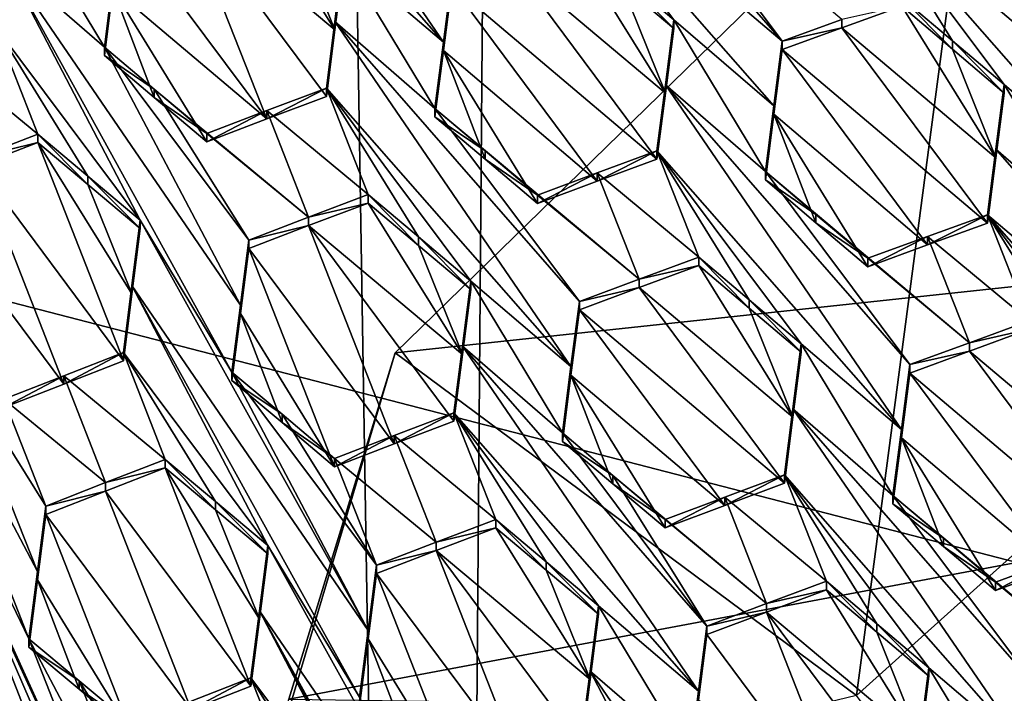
# Model space of a CAD drawing. Header units: metres. Extents: x -28 to 28, y -243 to 28.
# Tile 67 of 147: x 2.46 to 4.44, y -226.74 to -225.39. Entities that reach past the tile are written whole.
import ezdxf

# ---------------------------------------------------------------- set-up
doc = ezdxf.new("R2010")
doc.units = ezdxf.units.M
doc.layers.add('solid_10661043', color=7, linetype='CONTINUOUS')

msp = doc.modelspace()

# ---------------------------------------------------------------- linework, layer by layer
at = {"layer": 'solid_10661043'}
for points in [[(6.468189, -240.147827, 149.682373), (7.077552, -32.296108, 120.462379), (2.982663, -33.177189, 120.627808)], [(0, -240.141998, 149.723801), (2.982663, -33.177189, 120.627808), (-0.000043, -33.363544, 120.662979)], [(0, -240.141998, 149.723801), (6.468189, -240.147827, 149.682373), (2.982663, -33.177189, 120.627808)], [(3.305357, -235.757614, 145.381073), (0.002991, -33.878384, 117.022713), (4.892302, -33.362179, 116.91967)], [(6.610481, -235.649948, 145.324188), (3.305357, -235.757614, 145.381073), (4.892302, -33.362179, 116.91967)], [(3.305357, -235.757614, 145.381073), (0, -235.869141, 145.41066), (0.002991, -33.878384, 117.022713)], [(-5.242968, -219.076813, 116.413437), (8.043475, -227.407623, 118.645668), (-8.043475, -223.244019, 117.530037)], [(-5.242968, -219.076813, 116.413437), (7.775297, -222.446243, 117.316269), (8.043475, -227.407623, 118.645668)], [(-8.043475, -223.244019, 117.530037), (8.043475, -227.407623, 118.645668), (5.242968, -231.574844, 119.762268)], [(-8.043475, -223.244019, 117.530037), (5.242968, -231.574844, 119.762268), (-7.775297, -228.205399, 118.859436)], [(2.833785, -224.741653, 133.009979), (2.816645, -224.874863, 133.015854), (3.308275, -225.434845, 132.92627)], [(2.833785, -224.741653, 133.009979), (3.308275, -225.434845, 132.92627), (3.325072, -225.304367, 132.920273)], [(2.816645, -224.874863, 133.015854), (3.106955, -225.262955, 132.963913), (3.308275, -225.434845, 132.92627)], [(3.497984, -224.870377, 132.869522), (3.480913, -225.002274, 132.878281), (3.98934, -225.432556, 132.779755)], [(3.497984, -224.870377, 132.869522), (3.98934, -225.432556, 132.779755), (3.699031, -225.044785, 132.830582)], [(3.211352, -226.058945, 137.361542), (4.379401, -224.919739, 137.194443), (4.138341, -226.747696, 136.948517)], [(11.353618, -225.185455, 137.539215), (4.379401, -224.919739, 137.194443), (3.211352, -226.058945, 137.361542)], [(4.379401, -224.919739, 137.194443), (5.935923, -225.133896, 136.516098), (4.138341, -226.747696, 136.948517)], [(3.480913, -225.002274, 132.878281), (3.666657, -225.301697, 132.847198), (3.771223, -225.390167, 132.827042)], [(3.480913, -225.002274, 132.878281), (3.771223, -225.390167, 132.827042), (3.972492, -225.562775, 132.788269)], [(3.480913, -225.002274, 132.878281), (3.972492, -225.562775, 132.788269), (3.98934, -225.432556, 132.779755)], [(4.653608, -225.563202, 132.630081), (4.162208, -225.001678, 132.718674), (4.145181, -225.132568, 132.729904)], [(4.653608, -225.563202, 132.630081), (4.363299, -225.175842, 132.679337), (4.162208, -225.001678, 132.718674)], [(3.699031, -225.044785, 132.830582), (3.98934, -225.432556, 132.779755), (4.109195, -225.388992, 132.750534)], [(2.780863, -225.150726, 132.963638), (3.090183, -225.410233, 132.906479), (2.900835, -225.105621, 132.939972)], [(3.001677, -225.190781, 132.921143), (2.900835, -225.105621, 132.939972), (3.090183, -225.410233, 132.906479)], [(4.145181, -225.132568, 132.729904), (4.229372, -225.34552, 132.720444), (4.331565, -225.432068, 132.700439)], [(4.145181, -225.132568, 132.729904), (4.331565, -225.432068, 132.700439), (4.435491, -225.520081, 132.680084)], [(4.636724, -225.693115, 132.640778), (4.145181, -225.132568, 132.729904), (4.435491, -225.520081, 132.680084)], [(4.653608, -225.563202, 132.630081), (4.145181, -225.132568, 132.729904), (4.636724, -225.693115, 132.640778)], [(1.761843, -225.15123, 133.191544), (2.731818, -227.288116, 133.011154), (2.47542, -226.633957, 133.060928)], [(1.761843, -225.15123, 133.191544), (2.291214, -226.32901, 133.092819), (2.731818, -227.288116, 133.011154)], [(1.761843, -225.15123, 133.191544), (2.47542, -226.633957, 133.060928), (2.219023, -225.979797, 133.110626)], [(2.626893, -225.444534, 133.054504), (2.442686, -225.139374, 133.087234), (2.425999, -225.269989, 133.089478)], [(2.644082, -225.31012, 133.051712), (2.442686, -225.139374, 133.087234), (2.626893, -225.444534, 133.054504)], [(2.780863, -225.150726, 132.963638), (2.660804, -225.196152, 132.986252), (2.953082, -225.589127, 132.933823)], [(2.780863, -225.150726, 132.963638), (3.073043, -225.543777, 132.911087), (3.090183, -225.410233, 132.906479)], [(2.780863, -225.150726, 132.963638), (2.953082, -225.589127, 132.933823), (3.073043, -225.543777, 132.911087)], [(4.682702, -227.477722, 132.692444), (4.138341, -226.747696, 136.948517), (5.935923, -225.133896, 136.516098)], [(11.353618, -225.185455, 137.539215), (3.211352, -226.058945, 137.361542), (2.997616, -226.755341, 137.25293)], [(7.121154, -226.814041, 137.386063), (11.353618, -225.185455, 137.539215), (2.997616, -226.755341, 137.25293)], [(3.090183, -225.410233, 132.906479), (3.106955, -225.279694, 132.901428), (3.001677, -225.190781, 132.921143)], [(4.46584, -225.262711, 132.65918), (4.363299, -225.175842, 132.679337), (4.653608, -225.563202, 132.630081)], [(2.660804, -225.196152, 132.986252), (2.644082, -225.326813, 132.989395), (2.953082, -225.589127, 132.933823)], [(3.754391, -225.537308, 132.771835), (3.565103, -225.232574, 132.804077), (3.445038, -225.276764, 132.831345)], [(3.666674, -225.318527, 132.784424), (3.565103, -225.232574, 132.804077), (3.754391, -225.537308, 132.771835)], [(2.699084, -225.79274, 133.040482), (2.425999, -225.269989, 133.089478), (2.408775, -225.404953, 133.091309)], [(2.883291, -226.0979, 133.007736), (2.425999, -225.269989, 133.089478), (2.699084, -225.79274, 133.040482)], [(2.900466, -225.963409, 133.005615), (2.626893, -225.444534, 133.054504), (2.425999, -225.269989, 133.089478)], [(2.883291, -226.0979, 133.007736), (2.900466, -225.963409, 133.005615), (2.425999, -225.269989, 133.089478)], [(3.090183, -225.393463, 132.969025), (3.291161, -225.567947, 132.931824), (3.106955, -225.262955, 132.963913)], [(3.090183, -225.410233, 132.906479), (3.106955, -225.262955, 132.963913), (3.106955, -225.279694, 132.901428)], [(3.090183, -225.393463, 132.969025), (3.106955, -225.262955, 132.963913), (3.090183, -225.410233, 132.906479)], [(3.106955, -225.262955, 132.963913), (3.291161, -225.567947, 132.931824), (3.308275, -225.434845, 132.92627)], [(3.737311, -225.669708, 132.779022), (3.445038, -225.276764, 132.831345), (3.325072, -225.321152, 132.857666)], [(3.754391, -225.537308, 132.771835), (3.445038, -225.276764, 132.831345), (3.737311, -225.669708, 132.779022)], [(2.644082, -225.31012, 133.051712), (2.626893, -225.444534, 133.054504), (2.644082, -225.326813, 132.989395)], [(3.325072, -225.321152, 132.857666), (3.325072, -225.304367, 132.920273), (3.308275, -225.434845, 132.92627)], [(3.771223, -225.407013, 132.764175), (3.771223, -225.390167, 132.827042), (3.666657, -225.301697, 132.847198)], [(3.666674, -225.318527, 132.784424), (3.771223, -225.407013, 132.764175), (3.666657, -225.301697, 132.847198)], [(2.644082, -225.326813, 132.989395), (2.626893, -225.461258, 132.992111), (2.72729, -225.545761, 132.97438)], [(2.626893, -225.444534, 133.054504), (2.626893, -225.461258, 132.992111), (2.644082, -225.326813, 132.989395)], [(2.644082, -225.326813, 132.989395), (2.833012, -225.634781, 132.955597), (2.953082, -225.589127, 132.933823)], [(2.644082, -225.326813, 132.989395), (2.72729, -225.545761, 132.97438), (2.833012, -225.634781, 132.955597)], [(3.308275, -225.451645, 132.863602), (3.325072, -225.321152, 132.857666), (3.308275, -225.434845, 132.92627)], [(3.617287, -225.714157, 132.805176), (3.325072, -225.321152, 132.857666), (3.308275, -225.451645, 132.863602)], [(3.617287, -225.714157, 132.805176), (3.737311, -225.669708, 132.779022), (3.325072, -225.321152, 132.857666)], [(3.754391, -225.537308, 132.771835), (3.771223, -225.407013, 132.764175), (3.666674, -225.318527, 132.784424)], [(4.331575, -225.449005, 132.637253), (4.331565, -225.432068, 132.700439), (4.229372, -225.34552, 132.720444)], [(4.229372, -225.362427, 132.657364), (4.331575, -225.449005, 132.637253), (4.229372, -225.34552, 132.720444)], [(4.109195, -225.405884, 132.6875), (4.418618, -225.667038, 132.62677), (4.229372, -225.362427, 132.657364)], [(4.109195, -225.405884, 132.6875), (4.229372, -225.362427, 132.657364), (4.109195, -225.388992, 132.750534)], [(4.331575, -225.449005, 132.637253), (4.229372, -225.362427, 132.657364), (4.418618, -225.667038, 132.62677)], [(3.754391, -225.537308, 132.771835), (3.771223, -225.390167, 132.827042), (3.771223, -225.407013, 132.764175)], [(3.754391, -225.537308, 132.771835), (3.754391, -225.520447, 132.834763), (3.771223, -225.390167, 132.827042)], [(3.955429, -225.694809, 132.796295), (3.771223, -225.390167, 132.827042), (3.754391, -225.520447, 132.834763)], [(3.955429, -225.694809, 132.796295), (3.972492, -225.562775, 132.788269), (3.771223, -225.390167, 132.827042)], [(4.109195, -225.405884, 132.6875), (4.109195, -225.388992, 132.750534), (3.98934, -225.432556, 132.779755)], [(2.288823, -225.451416, 133.109848), (2.492965, -225.619568, 133.075653), (2.408775, -225.404953, 133.091309)], [(2.5935, -225.70401, 133.058563), (2.408775, -225.404953, 133.091309), (2.492965, -225.619568, 133.075653)], [(2.699084, -225.79274, 133.040482), (2.408775, -225.404953, 133.091309), (2.5935, -225.70401, 133.058563)], [(3.090183, -225.393463, 132.969025), (3.073043, -225.526993, 132.973709), (3.564673, -226.086807, 132.884811)], [(3.090183, -225.393463, 132.969025), (3.090183, -225.410233, 132.906479), (3.073043, -225.543777, 132.911087)], [(3.090183, -225.393463, 132.969025), (3.073043, -225.543777, 132.911087), (3.073043, -225.526993, 132.973709)], [(3.090183, -225.393463, 132.969025), (3.564673, -226.086807, 132.884811), (3.58147, -225.956039, 132.879883)], [(3.090183, -225.393463, 132.969025), (3.58147, -225.956039, 132.879883), (3.291161, -225.567947, 132.931824)], [(4.109195, -225.405884, 132.6875), (3.98934, -225.449448, 132.716751), (4.401579, -225.798492, 132.63623)], [(4.109195, -225.405884, 132.6875), (3.98934, -225.432556, 132.779755), (3.98934, -225.449448, 132.716751)], [(4.109195, -225.405884, 132.6875), (4.401579, -225.798492, 132.63623), (4.418618, -225.667038, 132.62677)], [(2.900466, -225.963409, 133.005615), (2.917202, -225.832474, 133.003143), (2.626893, -225.444534, 133.054504)], [(2.727289, -225.529022, 133.036865), (2.626893, -225.444534, 133.054504), (2.917202, -225.832474, 133.003143)], [(2.727289, -225.529022, 133.036865), (2.626893, -225.461258, 132.992111), (2.626893, -225.444534, 133.054504)], [(3.308275, -225.451645, 132.863602), (3.308275, -225.434845, 132.92627), (3.291161, -225.567947, 132.931824)], [(3.98934, -225.449448, 132.716751), (3.98934, -225.432556, 132.779755), (3.972492, -225.562775, 132.788269)], [(3.98934, -225.449448, 132.716751), (3.972492, -225.579666, 132.725204), (4.281469, -225.842255, 132.665176)], [(3.98934, -225.449448, 132.716751), (3.972492, -225.562775, 132.788269), (3.972492, -225.579666, 132.725204)], [(3.98934, -225.449448, 132.716751), (4.281469, -225.842255, 132.665176), (4.401579, -225.798492, 132.63623)], [(4.435491, -225.537033, 132.616806), (4.435491, -225.520081, 132.680084), (4.331565, -225.432068, 132.700439)], [(4.331575, -225.449005, 132.637253), (4.435491, -225.537033, 132.616806), (4.331565, -225.432068, 132.700439)], [(4.418618, -225.667038, 132.62677), (4.435491, -225.537033, 132.616806), (4.331575, -225.449005, 132.637253)], [(2.288823, -225.451416, 133.109848), (2.373008, -225.666107, 133.093933), (2.492965, -225.619568, 133.075653)], [(2.727289, -225.529022, 133.036865), (2.72729, -225.545761, 132.97438), (2.626893, -225.461258, 132.992111)], [(3.291161, -225.584763, 132.869095), (3.308275, -225.451645, 132.863602), (3.291161, -225.567947, 132.931824)], [(3.392191, -225.67009, 132.850189), (3.308275, -225.451645, 132.863602), (3.291161, -225.584763, 132.869095)], [(3.617287, -225.714157, 132.805176), (3.308275, -225.451645, 132.863602), (3.49728, -225.75885, 132.83046)], [(3.392191, -225.67009, 132.850189), (3.49728, -225.75885, 132.83046), (3.308275, -225.451645, 132.863602)], [(3.073043, -225.526993, 132.973709), (3.073043, -225.543777, 132.911087), (2.953082, -225.589127, 132.933823)], [(2.953083, -225.572357, 132.996429), (3.073043, -225.526993, 132.973709), (2.953082, -225.589127, 132.933823)], [(2.953083, -225.572357, 132.996429), (3.157233, -225.741241, 132.959442), (3.073043, -225.526993, 132.973709)], [(3.073043, -225.526993, 132.973709), (3.363352, -225.91507, 132.921799), (3.564673, -226.086807, 132.884811)], [(3.258055, -225.826263, 132.941071), (3.363352, -225.91507, 132.921799), (3.073043, -225.526993, 132.973709)], [(3.258055, -225.826263, 132.941071), (3.073043, -225.526993, 132.973709), (3.157233, -225.741241, 132.959442)], [(3.737311, -225.669708, 132.779022), (3.737311, -225.652832, 132.84201), (3.754391, -225.520447, 132.834763)], [(4.228896, -226.213272, 132.752014), (3.754391, -225.520447, 132.834763), (3.737311, -225.652832, 132.84201)], [(3.754391, -225.537308, 132.771835), (3.737311, -225.669708, 132.779022), (3.754391, -225.520447, 132.834763)], [(4.228896, -226.213272, 132.752014), (4.245739, -226.082764, 132.744812), (3.754391, -225.520447, 132.834763)], [(3.955429, -225.694809, 132.796295), (3.754391, -225.520447, 132.834763), (4.245739, -226.082764, 132.744812)], [(4.418618, -225.667038, 132.62677), (4.435491, -225.520081, 132.680084), (4.435491, -225.537033, 132.616806)], [(4.418618, -225.667038, 132.62677), (4.418618, -225.65007, 132.690094), (4.435491, -225.520081, 132.680084)], [(4.619697, -225.82428, 132.650986), (4.435491, -225.520081, 132.680084), (4.418618, -225.65007, 132.690094)], [(4.636724, -225.693115, 132.640778), (4.435491, -225.520081, 132.680084), (4.619697, -225.82428, 132.650986)], [(2.727289, -225.529022, 133.036865), (2.917202, -225.832474, 133.003143), (3.037271, -225.786713, 132.98175)], [(2.727289, -225.529022, 133.036865), (3.037271, -225.786713, 132.98175), (2.833012, -225.618011, 133.018173)], [(2.727289, -225.529022, 133.036865), (2.833012, -225.618011, 133.018173), (2.72729, -225.545761, 132.97438)], [(2.833012, -225.618011, 133.018173), (2.833012, -225.634781, 132.955597), (2.72729, -225.545761, 132.97438)], [(3.701484, -225.911209, 132.855072), (3.291161, -225.567947, 132.931824), (3.58147, -225.956039, 132.879883)], [(3.392212, -225.653259, 132.91301), (3.291161, -225.584763, 132.869095), (3.291161, -225.567947, 132.931824)], [(3.392212, -225.653259, 132.91301), (3.291161, -225.567947, 132.931824), (3.701484, -225.911209, 132.855072)], [(3.972492, -225.579666, 132.725204), (3.972492, -225.562775, 132.788269), (3.955429, -225.694809, 132.796295)], [(2.833012, -225.618011, 133.018173), (3.037271, -225.786713, 132.98175), (2.953083, -225.572357, 132.996429)], [(2.953083, -225.572357, 132.996429), (2.953082, -225.589127, 132.933823), (2.833012, -225.634781, 132.955597)], [(2.833012, -225.618011, 133.018173), (2.953083, -225.572357, 132.996429), (2.833012, -225.634781, 132.955597)], [(2.953083, -225.572357, 132.996429), (3.037271, -225.786713, 132.98175), (3.157233, -225.741241, 132.959442)], [(3.392191, -225.67009, 132.850189), (3.291161, -225.584763, 132.869095), (3.392212, -225.653259, 132.91301)], [(3.972492, -225.579666, 132.725204), (3.955429, -225.694809, 132.796295), (3.955429, -225.711716, 132.73317)], [(3.972492, -225.579666, 132.725204), (3.955429, -225.711716, 132.73317), (4.057067, -225.797714, 132.713531)], [(3.972492, -225.579666, 132.725204), (4.161548, -225.886139, 132.693329), (4.281469, -225.842255, 132.665176)], [(3.972492, -225.579666, 132.725204), (4.057067, -225.797714, 132.713531), (4.161548, -225.886139, 132.693329)], [(2.373008, -225.666107, 133.093933), (2.492965, -225.636307, 133.013199), (2.492965, -225.619568, 133.075653)], [(2.593488, -225.720764, 132.996033), (2.5935, -225.70401, 133.058563), (2.492965, -225.619568, 133.075653)], [(2.492965, -225.636307, 133.013199), (2.593488, -225.720764, 132.996033), (2.492965, -225.619568, 133.075653)], [(2.373008, -225.682846, 133.031494), (2.492965, -225.636307, 133.013199), (2.373008, -225.666107, 133.093933)], [(2.373008, -225.682846, 133.031494), (2.665173, -226.075439, 132.980621), (2.492965, -225.636307, 133.013199)], [(2.682375, -225.940491, 132.979416), (2.593488, -225.720764, 132.996033), (2.492965, -225.636307, 133.013199)], [(2.665173, -226.075439, 132.980621), (2.682375, -225.940491, 132.979416), (2.492965, -225.636307, 133.013199)], [(3.392191, -225.67009, 132.850189), (3.392212, -225.653259, 132.91301), (3.49728, -225.741989, 132.893402)], [(3.49728, -225.741989, 132.893402), (3.392212, -225.653259, 132.91301), (3.701484, -225.911209, 132.855072)], [(3.617287, -225.697296, 132.868134), (3.821501, -225.866623, 132.829422), (3.737311, -225.652832, 132.84201)], [(3.617287, -225.714157, 132.805176), (3.737311, -225.652832, 132.84201), (3.737311, -225.669708, 132.779022)], [(3.617287, -225.714157, 132.805176), (3.617287, -225.697296, 132.868134), (3.737311, -225.652832, 132.84201)], [(3.737311, -225.652832, 132.84201), (3.821501, -225.866623, 132.829422), (3.922914, -225.952332, 132.810181)], [(3.737311, -225.652832, 132.84201), (3.922914, -225.952332, 132.810181), (4.02762, -226.040848, 132.790283)], [(4.228896, -226.213272, 132.752014), (3.737311, -225.652832, 132.84201), (4.02762, -226.040848, 132.790283)], [(4.418618, -225.65007, 132.690094), (4.401579, -225.781509, 132.699631), (4.910007, -226.211945, 132.600571)], [(4.418618, -225.65007, 132.690094), (4.401579, -225.798492, 132.63623), (4.401579, -225.781509, 132.699631)], [(4.418618, -225.667038, 132.62677), (4.401579, -225.798492, 132.63623), (4.418618, -225.65007, 132.690094)], [(4.619697, -225.82428, 132.650986), (4.418618, -225.65007, 132.690094), (4.910007, -226.211945, 132.600571)], [(2.373008, -225.682846, 133.031494), (2.252934, -225.729706, 133.048737), (2.545208, -226.122101, 132.998474)], [(2.373008, -225.682846, 133.031494), (2.545208, -226.122101, 132.998474), (2.665173, -226.075439, 132.980621)], [(3.392191, -225.67009, 132.850189), (3.49728, -225.741989, 132.893402), (3.49728, -225.75885, 132.83046)], [(2.593488, -225.720764, 132.996033), (2.699084, -225.809509, 132.977844), (2.5935, -225.70401, 133.058563)], [(2.699084, -225.809509, 132.977844), (2.699084, -225.79274, 133.040482), (2.5935, -225.70401, 133.058563)], [(3.617287, -225.697296, 132.868134), (3.49728, -225.741989, 132.893402), (3.701484, -225.911209, 132.855072)], [(3.49728, -225.75885, 132.83046), (3.49728, -225.741989, 132.893402), (3.617287, -225.697296, 132.868134)], [(3.617287, -225.714157, 132.805176), (3.49728, -225.75885, 132.83046), (3.617287, -225.697296, 132.868134)], [(3.617287, -225.697296, 132.868134), (3.701484, -225.911209, 132.855072), (3.821501, -225.866623, 132.829422)], [(3.955429, -225.694809, 132.796295), (4.245739, -226.082764, 132.744812), (4.365674, -226.038727, 132.717194)], [(4.057082, -225.780792, 132.776749), (3.955429, -225.694809, 132.796295), (4.365674, -226.038727, 132.717194)], [(3.955429, -225.711716, 132.73317), (3.955429, -225.694809, 132.796295), (4.057082, -225.780792, 132.776749)], [(2.682375, -225.940491, 132.979416), (2.699084, -225.809509, 132.977844), (2.593488, -225.720764, 132.996033)], [(3.955429, -225.711716, 132.73317), (4.057082, -225.780792, 132.776749), (4.057067, -225.797714, 132.713531)], [(2.425142, -226.169067, 133.015335), (2.545208, -226.122101, 132.998474), (2.252934, -225.729706, 133.048737)], [(3.157233, -225.758072, 132.896652), (3.157233, -225.741241, 132.959442), (3.037271, -225.786713, 132.98175)], [(3.258078, -225.843124, 132.878189), (3.157233, -225.741241, 132.959442), (3.157233, -225.758072, 132.896652)], [(3.258078, -225.843124, 132.878189), (3.258055, -225.826263, 132.941071), (3.157233, -225.741241, 132.959442)], [(3.03727, -225.803528, 132.918991), (3.346576, -226.062775, 132.862915), (3.157233, -225.758072, 132.896652)], [(3.03727, -225.803528, 132.918991), (3.157233, -225.758072, 132.896652), (3.037271, -225.786713, 132.98175)], [(3.258078, -225.843124, 132.878189), (3.157233, -225.758072, 132.896652), (3.346576, -226.062775, 132.862915)], [(4.057067, -225.797714, 132.713531), (4.057082, -225.780792, 132.776749), (4.161548, -225.869171, 132.756638)], [(4.057082, -225.780792, 132.776749), (4.365674, -226.038727, 132.717194), (4.161548, -225.869171, 132.756638)], [(4.281469, -225.842255, 132.665176), (4.281469, -225.825272, 132.728531), (4.401579, -225.781509, 132.699631)], [(4.485769, -225.994843, 132.688812), (4.401579, -225.781509, 132.699631), (4.281469, -225.825272, 132.728531)], [(4.401579, -225.798492, 132.63623), (4.281469, -225.842255, 132.665176), (4.401579, -225.781509, 132.699631)], [(4.401579, -225.781509, 132.699631), (4.893131, -226.342178, 132.609802), (4.910007, -226.211945, 132.600571)], [(4.691888, -226.169296, 132.648804), (4.893131, -226.342178, 132.609802), (4.401579, -225.781509, 132.699631)], [(4.587704, -226.081116, 132.669037), (4.691888, -226.169296, 132.648804), (4.401579, -225.781509, 132.699631)], [(4.485769, -225.994843, 132.688812), (4.587704, -226.081116, 132.669037), (4.401579, -225.781509, 132.699631)], [(2.682375, -225.940491, 132.979416), (2.699084, -225.79274, 133.040482), (2.699084, -225.809509, 132.977844)], [(2.682375, -225.923691, 133.04213), (3.156849, -226.616943, 132.958649), (2.699084, -225.79274, 133.040482)], [(2.682375, -225.940491, 132.979416), (2.682375, -225.923691, 133.04213), (2.699084, -225.79274, 133.040482)], [(2.883291, -226.0979, 133.007736), (2.699084, -225.79274, 133.040482), (3.156849, -226.616943, 132.958649)], [(3.03727, -225.803528, 132.918991), (3.037271, -225.786713, 132.98175), (2.917202, -225.832474, 133.003143)], [(2.917202, -225.849274, 132.940399), (3.03727, -225.803528, 132.918991), (2.917202, -225.832474, 133.003143)], [(3.209481, -226.242172, 132.888245), (3.03727, -225.803528, 132.918991), (2.917202, -225.849274, 132.940399)], [(3.03727, -225.803528, 132.918991), (3.329441, -226.196533, 132.866623), (3.346576, -226.062775, 132.862915)], [(3.209481, -226.242172, 132.888245), (3.329441, -226.196533, 132.866623), (3.03727, -225.803528, 132.918991)], [(4.057067, -225.797714, 132.713531), (4.161548, -225.869171, 132.756638), (4.161548, -225.886139, 132.693329)], [(4.161548, -225.886139, 132.693329), (4.161548, -225.869171, 132.756638), (4.281469, -225.825272, 132.728531)], [(4.365674, -226.038727, 132.717194), (4.281469, -225.825272, 132.728531), (4.161548, -225.869171, 132.756638)], [(4.281469, -225.842255, 132.665176), (4.161548, -225.886139, 132.693329), (4.281469, -225.825272, 132.728531)], [(4.365674, -226.038727, 132.717194), (4.485769, -225.994843, 132.688812), (4.281469, -225.825272, 132.728531)], [(2.900466, -225.963409, 133.005615), (2.917202, -225.849274, 132.940399), (2.917202, -225.832474, 133.003143)], [(3.258055, -225.826263, 132.941071), (3.363352, -225.931946, 132.858841), (3.363352, -225.91507, 132.921799)], [(3.258078, -225.843124, 132.878189), (3.363352, -225.931946, 132.858841), (3.258055, -225.826263, 132.941071)], [(3.346576, -226.062775, 132.862915), (3.363352, -225.931946, 132.858841), (3.258078, -225.843124, 132.878189)], [(2.900466, -225.98024, 132.94281), (3.08941, -226.288101, 132.908981), (2.917202, -225.849274, 132.940399)], [(2.900466, -225.98024, 132.94281), (2.917202, -225.849274, 132.940399), (2.900466, -225.963409, 133.005615)], [(3.209481, -226.242172, 132.888245), (2.917202, -225.849274, 132.940399), (3.08941, -226.288101, 132.908981)], [(3.701483, -225.928131, 132.791946), (4.010793, -226.188431, 132.733368), (3.821501, -225.883545, 132.766281)], [(3.701483, -225.928131, 132.791946), (3.821501, -225.883545, 132.766281), (3.701484, -225.911209, 132.855072)], [(3.701484, -225.911209, 132.855072), (3.821501, -225.883545, 132.766281), (3.821501, -225.866623, 132.829422)], [(3.92293, -225.969299, 132.746933), (3.922914, -225.952332, 132.810181), (3.821501, -225.866623, 132.829422)], [(3.821501, -225.883545, 132.766281), (3.92293, -225.969299, 132.746933), (3.821501, -225.866623, 132.829422)], [(3.92293, -225.969299, 132.746933), (3.821501, -225.883545, 132.766281), (4.010793, -226.188431, 132.733368)], [(2.682375, -225.923691, 133.04213), (2.665173, -226.058624, 133.043411), (2.955482, -226.446304, 132.99295)], [(2.665173, -226.075439, 132.980621), (2.665173, -226.058624, 133.043411), (2.682375, -225.923691, 133.04213)], [(2.665173, -226.075439, 132.980621), (2.682375, -225.923691, 133.04213), (2.682375, -225.940491, 132.979416)], [(2.682375, -225.923691, 133.04213), (3.139688, -226.751465, 132.960266), (3.156849, -226.616943, 132.958649)], [(2.682375, -225.923691, 133.04213), (2.955482, -226.446304, 132.99295), (3.139688, -226.751465, 132.960266)], [(3.346576, -226.045883, 132.925949), (3.547559, -226.220154, 132.889374), (3.363352, -225.91507, 132.921799)], [(3.346576, -226.062775, 132.862915), (3.346576, -226.045883, 132.925949), (3.363352, -225.91507, 132.921799)], [(3.363352, -225.931946, 132.858841), (3.346576, -226.062775, 132.862915), (3.363352, -225.91507, 132.921799)], [(3.363352, -225.91507, 132.921799), (3.547559, -226.220154, 132.889374), (3.564673, -226.086807, 132.884811)], [(3.701483, -225.928131, 132.791946), (3.701484, -225.911209, 132.855072), (3.58147, -225.956039, 132.879883)], [(3.701483, -225.928131, 132.791946), (3.58147, -225.956039, 132.879883), (3.58147, -225.972931, 132.816788)], [(3.701483, -225.928131, 132.791946), (3.58147, -225.972931, 132.816788), (3.993709, -226.321152, 132.739395)], [(3.701483, -225.928131, 132.791946), (3.993709, -226.321152, 132.739395), (4.010793, -226.188431, 132.733368)], [(2.900466, -225.98024, 132.94281), (2.900466, -225.963409, 133.005615), (2.883291, -226.0979, 133.007736)], [(3.58147, -225.972931, 132.816788), (3.58147, -225.956039, 132.879883), (3.564673, -226.086807, 132.884811)], [(4.02762, -226.057816, 132.726944), (4.02762, -226.040848, 132.790283), (3.922914, -225.952332, 132.810181)], [(3.92293, -225.969299, 132.746933), (4.02762, -226.057816, 132.726944), (3.922914, -225.952332, 132.810181)], [(2.492644, -226.498337, 133.061569), (2.219023, -225.979797, 133.110626), (2.47542, -226.633957, 133.060928)], [(2.319865, -226.064148, 133.094803), (2.219023, -225.979797, 133.110626), (2.492644, -226.498337, 133.061569)], [(2.883291, -226.114761, 132.944855), (2.900466, -225.98024, 132.94281), (2.883291, -226.0979, 133.007736)], [(2.984049, -226.199478, 132.927368), (2.900466, -225.98024, 132.94281), (2.883291, -226.114761, 132.944855)], [(2.984049, -226.199478, 132.927368), (3.08941, -226.288101, 132.908981), (2.900466, -225.98024, 132.94281)], [(3.564673, -226.103729, 132.821655), (3.58147, -225.972931, 132.816788), (3.564673, -226.086807, 132.884811)], [(3.873712, -226.365967, 132.764175), (3.58147, -225.972931, 132.816788), (3.564673, -226.103729, 132.821655)], [(3.873712, -226.365967, 132.764175), (3.993709, -226.321152, 132.739395), (3.58147, -225.972931, 132.816788)], [(4.010793, -226.188431, 132.733368), (4.02762, -226.057816, 132.726944), (3.92293, -225.969299, 132.746933)], [(4.485769, -226.011856, 132.625275), (4.485769, -225.994843, 132.688812), (4.365674, -226.038727, 132.717194)], [(4.365674, -226.05574, 132.653687), (4.675025, -226.316696, 132.593613), (4.485769, -226.011856, 132.625275)], [(4.365674, -226.05574, 132.653687), (4.485769, -226.011856, 132.625275), (4.365674, -226.038727, 132.717194)], [(4.010793, -226.188431, 132.733368), (4.02762, -226.040848, 132.790283), (4.02762, -226.057816, 132.726944)], [(4.010793, -226.188431, 132.733368), (4.010793, -226.171432, 132.796768), (4.02762, -226.040848, 132.790283)], [(4.211827, -226.345688, 132.758804), (4.02762, -226.040848, 132.790283), (4.010793, -226.171432, 132.796768)], [(4.228896, -226.213272, 132.752014), (4.02762, -226.040848, 132.790283), (4.211827, -226.345688, 132.758804)], [(4.365674, -226.05574, 132.653687), (4.365674, -226.038727, 132.717194), (4.245739, -226.082764, 132.744812)], [(2.545208, -226.122101, 132.998474), (2.545209, -226.105286, 133.061249), (2.665173, -226.058624, 133.043411)], [(2.545208, -226.122101, 132.998474), (2.665173, -226.058624, 133.043411), (2.665173, -226.075439, 132.980621)], [(2.665173, -226.058624, 133.043411), (2.545209, -226.105286, 133.061249), (2.749363, -226.273285, 133.027573)], [(2.665173, -226.058624, 133.043411), (2.850237, -226.357941, 133.010696), (2.955482, -226.446304, 132.99295)], [(2.665173, -226.058624, 133.043411), (2.749363, -226.273285, 133.027573), (2.850237, -226.357941, 133.010696)], [(2.918739, -227.04277, 137.200897), (3.211352, -226.058945, 137.361542), (4.138341, -226.747696, 136.948517)], [(2.918739, -227.04277, 137.200897), (2.997616, -226.755341, 137.25293), (3.211352, -226.058945, 137.361542)], [(3.329441, -226.196533, 132.866623), (3.329441, -226.179611, 132.929733), (3.346576, -226.045883, 132.925949)], [(3.821067, -226.739243, 132.841599), (3.346576, -226.045883, 132.925949), (3.329441, -226.179611, 132.929733)], [(3.346576, -226.062775, 132.862915), (3.329441, -226.196533, 132.866623), (3.346576, -226.045883, 132.925949)], [(3.837868, -226.608231, 132.837494), (3.547559, -226.220154, 132.889374), (3.346576, -226.045883, 132.925949)], [(3.821067, -226.739243, 132.841599), (3.837868, -226.608231, 132.837494), (3.346576, -226.045883, 132.925949)], [(4.365674, -226.05574, 132.653687), (4.245739, -226.099762, 132.681335), (4.657977, -226.448578, 132.60173)], [(4.365674, -226.05574, 132.653687), (4.245739, -226.082764, 132.744812), (4.245739, -226.099762, 132.681335)], [(4.365674, -226.05574, 132.653687), (4.657977, -226.448578, 132.60173), (4.675025, -226.316696, 132.593613)], [(2.319865, -226.064148, 133.094803), (2.492644, -226.498337, 133.061569), (2.509332, -226.36702, 133.061905)], [(2.425142, -226.152252, 133.078094), (2.319865, -226.064148, 133.094803), (2.509332, -226.36702, 133.061905)], [(4.245739, -226.099762, 132.681335), (4.245739, -226.082764, 132.744812), (4.228896, -226.213272, 132.752014)], [(2.883291, -226.0979, 133.007736), (3.156849, -226.616943, 132.958649), (3.1736, -226.485748, 132.956711)], [(2.98404, -226.182602, 132.990356), (2.883291, -226.0979, 133.007736), (3.1736, -226.485748, 132.956711)], [(2.883291, -226.114761, 132.944855), (2.883291, -226.0979, 133.007736), (2.98404, -226.182602, 132.990356)], [(3.564673, -226.103729, 132.821655), (3.564673, -226.086807, 132.884811), (3.547559, -226.220154, 132.889374)], [(4.228896, -226.230301, 132.688477), (4.537921, -226.492706, 132.629166), (4.245739, -226.099762, 132.681335)], [(4.228896, -226.230301, 132.688477), (4.245739, -226.099762, 132.681335), (4.228896, -226.213272, 132.752014)], [(4.245739, -226.099762, 132.681335), (4.537921, -226.492706, 132.629166), (4.657977, -226.448578, 132.60173)], [(2.545209, -226.105286, 133.061249), (2.425142, -226.152252, 133.078094), (2.629395, -226.320007, 133.045197)], [(2.425142, -226.169067, 133.015335), (2.425142, -226.152252, 133.078094), (2.545209, -226.105286, 133.061249)], [(2.425142, -226.169067, 133.015335), (2.545209, -226.105286, 133.061249), (2.545208, -226.122101, 132.998474)], [(2.545209, -226.105286, 133.061249), (2.629395, -226.320007, 133.045197), (2.749363, -226.273285, 133.027573)], [(2.984049, -226.199478, 132.927368), (2.883291, -226.114761, 132.944855), (2.98404, -226.182602, 132.990356)], [(3.547559, -226.237106, 132.826157), (3.564673, -226.103729, 132.821655), (3.547559, -226.220154, 132.889374)], [(3.648585, -226.322342, 132.807571), (3.564673, -226.103729, 132.821655), (3.547559, -226.237106, 132.826157)], [(3.753678, -226.411011, 132.788177), (3.564673, -226.103729, 132.821655), (3.648585, -226.322342, 132.807571)], [(3.873712, -226.365967, 132.764175), (3.564673, -226.103729, 132.821655), (3.753678, -226.411011, 132.788177)], [(2.425142, -226.152252, 133.078094), (2.509332, -226.36702, 133.061905), (2.629395, -226.320007, 133.045197)], [(3.209481, -226.242172, 132.888245), (3.329441, -226.179611, 132.929733), (3.329441, -226.196533, 132.866623)], [(3.209481, -226.242172, 132.888245), (3.209481, -226.225266, 132.951324), (3.329441, -226.179611, 132.929733)], [(3.413631, -226.393982, 132.915009), (3.329441, -226.179611, 132.929733), (3.209481, -226.225266, 132.951324)], [(3.514509, -226.478973, 132.896927), (3.329441, -226.179611, 132.929733), (3.413631, -226.393982, 132.915009)], [(3.821067, -226.739243, 132.841599), (3.329441, -226.179611, 132.929733), (3.61975, -226.567642, 132.878006)], [(3.514509, -226.478973, 132.896927), (3.61975, -226.567642, 132.878006), (3.329441, -226.179611, 132.929733)], [(3.993709, -226.321152, 132.739395), (3.993709, -226.304153, 132.802856), (4.010793, -226.171432, 132.796768)], [(4.485296, -226.864502, 132.713165), (4.010793, -226.171432, 132.796768), (3.993709, -226.304153, 132.802856)], [(4.010793, -226.188431, 132.733368), (3.993709, -226.321152, 132.739395), (4.010793, -226.171432, 132.796768)], [(4.502136, -226.733734, 132.707001), (4.211827, -226.345688, 132.758804), (4.010793, -226.171432, 132.796768)], [(4.502136, -226.733734, 132.707001), (4.010793, -226.171432, 132.796768), (4.485296, -226.864502, 132.713165)], [(2.98404, -226.182602, 132.990356), (3.1736, -226.485748, 132.956711), (3.08941, -226.27121, 132.972046)], [(2.984049, -226.199478, 132.927368), (2.98404, -226.182602, 132.990356), (3.08941, -226.27121, 132.972046)], [(2.984049, -226.199478, 132.927368), (3.08941, -226.27121, 132.972046), (3.08941, -226.288101, 132.908981)], [(3.648604, -226.305389, 132.87088), (3.547559, -226.237106, 132.826157), (3.547559, -226.220154, 132.889374)], [(3.837868, -226.608231, 132.837494), (3.648604, -226.305389, 132.87088), (3.547559, -226.220154, 132.889374)], [(4.228896, -226.230301, 132.688477), (4.228896, -226.213272, 132.752014), (4.211827, -226.345688, 132.758804)], [(3.08941, -226.288101, 132.908981), (3.08941, -226.27121, 132.972046), (3.209481, -226.225266, 132.951324)], [(3.293668, -226.439728, 132.936279), (3.209481, -226.225266, 132.951324), (3.08941, -226.27121, 132.972046)], [(3.209481, -226.242172, 132.888245), (3.08941, -226.288101, 132.908981), (3.209481, -226.225266, 132.951324)], [(3.413631, -226.393982, 132.915009), (3.209481, -226.225266, 132.951324), (3.293668, -226.439728, 132.936279)], [(3.648585, -226.322342, 132.807571), (3.547559, -226.237106, 132.826157), (3.648604, -226.305389, 132.87088)], [(4.228896, -226.230301, 132.688477), (4.211827, -226.345688, 132.758804), (4.211827, -226.362717, 132.695221)], [(4.228896, -226.230301, 132.688477), (4.211827, -226.362717, 132.695221), (4.313351, -226.448563, 132.675858)], [(4.228896, -226.230301, 132.688477), (4.417946, -226.537003, 132.655899), (4.537921, -226.492706, 132.629166)], [(4.228896, -226.230301, 132.688477), (4.313351, -226.448563, 132.675858), (4.417946, -226.537003, 132.655899)], [(2.629395, -226.320007, 133.045197), (2.749363, -226.290161, 132.964615), (2.749363, -226.273285, 133.027573)], [(2.749363, -226.273285, 133.027573), (2.749363, -226.290161, 132.964615), (2.850228, -226.374832, 132.947662)], [(2.850237, -226.357941, 133.010696), (2.749363, -226.273285, 133.027573), (2.850228, -226.374832, 132.947662)], [(3.293668, -226.439728, 132.936279), (3.08941, -226.27121, 132.972046), (3.1736, -226.485748, 132.956711)], [(2.749363, -226.290161, 132.964615), (2.629395, -226.336868, 132.982269), (2.921571, -226.72937, 132.931747)], [(2.629395, -226.320007, 133.045197), (2.629395, -226.336868, 132.982269), (2.749363, -226.290161, 132.964615)], [(2.749363, -226.290161, 132.964615), (2.921571, -226.72937, 132.931747), (2.938753, -226.594467, 132.930939)], [(2.850228, -226.374832, 132.947662), (2.749363, -226.290161, 132.964615), (2.938753, -226.594467, 132.930939)], [(2.509332, -226.36702, 133.061905), (2.629395, -226.336868, 132.982269), (2.629395, -226.320007, 133.045197)], [(3.648585, -226.322342, 132.807571), (3.648604, -226.305389, 132.87088), (3.753678, -226.394028, 132.851593)], [(3.957905, -226.56308, 132.813889), (3.753678, -226.394028, 132.851593), (3.648604, -226.305389, 132.87088)], [(3.837868, -226.608231, 132.837494), (3.957905, -226.56308, 132.813889), (3.648604, -226.305389, 132.87088)], [(3.873712, -226.365967, 132.764175), (3.993709, -226.304153, 132.802856), (3.993709, -226.321152, 132.739395)], [(3.873712, -226.348969, 132.827621), (4.077899, -226.518143, 132.78952), (3.993709, -226.304153, 132.802856)], [(3.873712, -226.365967, 132.764175), (3.873712, -226.348969, 132.827621), (3.993709, -226.304153, 132.802856)], [(4.485296, -226.864502, 132.713165), (3.993709, -226.304153, 132.802856), (4.284019, -226.69223, 132.750946)], [(4.179253, -226.603745, 132.770569), (4.284019, -226.69223, 132.750946), (3.993709, -226.304153, 132.802856)], [(4.179253, -226.603745, 132.770569), (3.993709, -226.304153, 132.802856), (4.077899, -226.518143, 132.78952)], [(2.274469, -226.460968, 133.091751), (2.547612, -226.9832, 133.042969), (2.291214, -226.32901, 133.092819)], [(2.988216, -227.942307, 132.961334), (2.731818, -227.288116, 133.011154), (2.291214, -226.32901, 133.092819)], [(2.988216, -227.942307, 132.961334), (2.291214, -226.32901, 133.092819), (2.547612, -226.9832, 133.042969)], [(2.629395, -226.336868, 132.982269), (2.509332, -226.383881, 132.998978), (2.801597, -226.776184, 132.949036)], [(2.509332, -226.36702, 133.061905), (2.509332, -226.383881, 132.998978), (2.629395, -226.336868, 132.982269)], [(2.629395, -226.336868, 132.982269), (2.801597, -226.776184, 132.949036), (2.921571, -226.72937, 132.931747)], [(3.753678, -226.411011, 132.788177), (3.648585, -226.322342, 132.807571), (3.753678, -226.394028, 132.851593)], [(2.850237, -226.357941, 133.010696), (2.850228, -226.374832, 132.947662), (2.955482, -226.463211, 132.929825)], [(2.850237, -226.357941, 133.010696), (2.955482, -226.463211, 132.929825), (2.955482, -226.446304, 132.99295)], [(3.873712, -226.348969, 132.827621), (3.753678, -226.411011, 132.788177), (3.753678, -226.394028, 132.851593)], [(3.873712, -226.348969, 132.827621), (3.753678, -226.394028, 132.851593), (3.957905, -226.56308, 132.813889)], [(3.873712, -226.365967, 132.764175), (3.753678, -226.411011, 132.788177), (3.873712, -226.348969, 132.827621)], [(3.873712, -226.348969, 132.827621), (3.957905, -226.56308, 132.813889), (4.077899, -226.518143, 132.78952)], [(4.211827, -226.362717, 132.695221), (4.211827, -226.345688, 132.758804), (4.313365, -226.431503, 132.739548)], [(4.622119, -226.689316, 132.680725), (4.313365, -226.431503, 132.739548), (4.211827, -226.345688, 132.758804)], [(4.622119, -226.689316, 132.680725), (4.211827, -226.345688, 132.758804), (4.502136, -226.733734, 132.707001)], [(2.492644, -226.498337, 133.061569), (2.509332, -226.383881, 132.998978), (2.509332, -226.36702, 133.061905)], [(2.850228, -226.374832, 132.947662), (2.938753, -226.594467, 132.930939), (2.955482, -226.463211, 132.929825)], [(4.313351, -226.448563, 132.675858), (4.211827, -226.362717, 132.695221), (4.313365, -226.431503, 132.739548)], [(2.509332, -226.383881, 132.998978), (2.492644, -226.515228, 132.998566), (2.68154, -226.823273, 132.965439)], [(2.492644, -226.498337, 133.061569), (2.492644, -226.515228, 132.998566), (2.509332, -226.383881, 132.998978)], [(2.509332, -226.383881, 132.998978), (2.68154, -226.823273, 132.965439), (2.801597, -226.776184, 132.949036)], [(3.413631, -226.410934, 132.85173), (3.413631, -226.393982, 132.915009), (3.293668, -226.439728, 132.936279)], [(3.514522, -226.495956, 132.833572), (3.413631, -226.393982, 132.915009), (3.413631, -226.410934, 132.85173)], [(3.514522, -226.495956, 132.833572), (3.514509, -226.478973, 132.896927), (3.413631, -226.393982, 132.915009)], [(3.293668, -226.45668, 132.873032), (3.413631, -226.410934, 132.85173), (3.293668, -226.439728, 132.936279)], [(3.602967, -226.715729, 132.817886), (3.413631, -226.410934, 132.85173), (3.293668, -226.45668, 132.873032)], [(3.514522, -226.495956, 132.833572), (3.413631, -226.410934, 132.85173), (3.602967, -226.715729, 132.817886)], [(4.313351, -226.448563, 132.675858), (4.313365, -226.431503, 132.739548), (4.417946, -226.519913, 132.719681)], [(4.622119, -226.689316, 132.680725), (4.417946, -226.519913, 132.719681), (4.313365, -226.431503, 132.739548)], [(2.938753, -226.57753, 132.994141), (3.413234, -227.270645, 132.911057), (2.955482, -226.446304, 132.99295)], [(2.955482, -226.446304, 132.99295), (2.955482, -226.463211, 132.929825), (2.938753, -226.594467, 132.930939)], [(2.938753, -226.57753, 132.994141), (2.955482, -226.446304, 132.99295), (2.938753, -226.594467, 132.930939)], [(2.955482, -226.446304, 132.99295), (3.413234, -227.270645, 132.911057), (3.139688, -226.751465, 132.960266)], [(3.293668, -226.45668, 132.873032), (3.293668, -226.439728, 132.936279), (3.1736, -226.485748, 132.956711)], [(3.293668, -226.45668, 132.873032), (3.1736, -226.485748, 132.956711), (3.1736, -226.502686, 132.893478)], [(3.293668, -226.45668, 132.873032), (3.1736, -226.502686, 132.893478), (3.465875, -226.895508, 132.841614)], [(3.293668, -226.45668, 132.873032), (3.465875, -226.895508, 132.841614), (3.585839, -226.849609, 132.820892)], [(3.602967, -226.715729, 132.817886), (3.293668, -226.45668, 132.873032), (3.585839, -226.849609, 132.820892)], [(4.313351, -226.448563, 132.675858), (4.417946, -226.519913, 132.719681), (4.417946, -226.537003, 132.655899)], [(2.442615, -226.895538, 133.058853), (2.547612, -226.9832, 133.042969), (2.274469, -226.460968, 133.091751)], [(4.417946, -226.537003, 132.655899), (4.417946, -226.519913, 132.719681), (4.537921, -226.475616, 132.692993)], [(4.622119, -226.689316, 132.680725), (4.537921, -226.475616, 132.692993), (4.417946, -226.519913, 132.719681)], [(4.537921, -226.492706, 132.629166), (4.417946, -226.537003, 132.655899), (4.537921, -226.475616, 132.692993)], [(2.492644, -226.498337, 133.061569), (2.47542, -226.633957, 133.060928), (2.492644, -226.515228, 132.998566)], [(3.1736, -226.502686, 132.893478), (3.1736, -226.485748, 132.956711), (3.156849, -226.616943, 132.958649)], [(3.514509, -226.478973, 132.896927), (3.61975, -226.584641, 132.814545), (3.61975, -226.567642, 132.878006)], [(3.514522, -226.495956, 132.833572), (3.61975, -226.584641, 132.814545), (3.514509, -226.478973, 132.896927)], [(3.602967, -226.715729, 132.817886), (3.61975, -226.584641, 132.814545), (3.514522, -226.495956, 132.833572)], [(2.492644, -226.515228, 132.998566), (2.47542, -226.650848, 132.997849), (2.576539, -226.735413, 132.98204)], [(2.47542, -226.633957, 133.060928), (2.47542, -226.650848, 132.997849), (2.492644, -226.515228, 132.998566)], [(2.492644, -226.515228, 132.998566), (2.576539, -226.735413, 132.98204), (2.68154, -226.823273, 132.965439)], [(3.15685, -226.633911, 132.89534), (3.1736, -226.502686, 132.893478), (3.156849, -226.616943, 132.958649)], [(3.345808, -226.94165, 132.861542), (3.1736, -226.502686, 132.893478), (3.15685, -226.633911, 132.89534)], [(3.465875, -226.895508, 132.841614), (3.1736, -226.502686, 132.893478), (3.345808, -226.94165, 132.861542)], [(3.957905, -226.56308, 132.813889), (4.077899, -226.535202, 132.725891), (4.077899, -226.518143, 132.78952)], [(4.077899, -226.518143, 132.78952), (4.077899, -226.535202, 132.725891), (4.179267, -226.620834, 132.706848)], [(4.179253, -226.603745, 132.770569), (4.077899, -226.518143, 132.78952), (4.179267, -226.620834, 132.706848)], [(4.077899, -226.535202, 132.725891), (3.957904, -226.580124, 132.75029), (4.267192, -226.840179, 132.692566)], [(3.957905, -226.56308, 132.813889), (3.957904, -226.580124, 132.75029), (4.077899, -226.535202, 132.725891)], [(4.179267, -226.620834, 132.706848), (4.077899, -226.535202, 132.725891), (4.267192, -226.840179, 132.692566)], [(2.938753, -226.57753, 132.994141), (2.938753, -226.594467, 132.930939), (2.921571, -226.72937, 132.931747)], [(2.921571, -226.712418, 132.995026), (2.938753, -226.57753, 132.994141), (2.921571, -226.72937, 132.931747)], [(3.21188, -227.100006, 132.944901), (2.938753, -226.57753, 132.994141), (2.921571, -226.712418, 132.995026)], [(2.938753, -226.57753, 132.994141), (3.396086, -227.405151, 132.912277), (3.413234, -227.270645, 132.911057)], [(2.938753, -226.57753, 132.994141), (3.66962, -227.924438, 132.863007), (3.396086, -227.405151, 132.912277)], [(3.21188, -227.100006, 132.944901), (3.66962, -227.924438, 132.863007), (2.938753, -226.57753, 132.994141)], [(3.602967, -226.715729, 132.817886), (3.602967, -226.698715, 132.881409), (3.61975, -226.567642, 132.878006)], [(3.803957, -226.872772, 132.845398), (3.61975, -226.567642, 132.878006), (3.602967, -226.698715, 132.881409)], [(3.61975, -226.584641, 132.814545), (3.602967, -226.715729, 132.817886), (3.61975, -226.567642, 132.878006)], [(3.803957, -226.872772, 132.845398), (3.821067, -226.739243, 132.841599), (3.61975, -226.567642, 132.878006)], [(3.837868, -226.608231, 132.837494), (3.957904, -226.580124, 132.75029), (3.957905, -226.56308, 132.813889)], [(3.957904, -226.580124, 132.75029), (3.837868, -226.625259, 132.773911), (4.130122, -227.01828, 132.721329)], [(3.837868, -226.608231, 132.837494), (3.837868, -226.625259, 132.773911), (3.957904, -226.580124, 132.75029)], [(3.957904, -226.580124, 132.75029), (4.250107, -226.973175, 132.697678), (4.267192, -226.840179, 132.692566)], [(3.957904, -226.580124, 132.75029), (4.130122, -227.01828, 132.721329), (4.250107, -226.973175, 132.697678)], [(3.15685, -226.633911, 132.89534), (3.156849, -226.616943, 132.958649), (3.139688, -226.751465, 132.960266)], [(3.821067, -226.739243, 132.841599), (3.837868, -226.625259, 132.773911), (3.837868, -226.608231, 132.837494)], [(4.179253, -226.603745, 132.770569), (4.179267, -226.620834, 132.706848), (4.284019, -226.70932, 132.687119)], [(4.179253, -226.603745, 132.770569), (4.284019, -226.70932, 132.687119), (4.284019, -226.69223, 132.750946)], [(2.749017, -227.152664, 133.011948), (2.47542, -226.633957, 133.060928), (2.731818, -227.288116, 133.011154)], [(2.47542, -226.633957, 133.060928), (2.576528, -226.718475, 133.045212), (2.47542, -226.650848, 132.997849)], [(2.749017, -227.152664, 133.011948), (2.576528, -226.718475, 133.045212), (2.47542, -226.633957, 133.060928)], [(3.139688, -226.768448, 132.896881), (3.15685, -226.633911, 132.89534), (3.139688, -226.751465, 132.960266)], [(3.240729, -226.853333, 132.879608), (3.15685, -226.633911, 132.89534), (3.139688, -226.768448, 132.896881)], [(3.240729, -226.853333, 132.879608), (3.345808, -226.94165, 132.861542), (3.15685, -226.633911, 132.89534)], [(3.837868, -226.625259, 132.773911), (3.821067, -226.756302, 132.777954), (4.130122, -227.01828, 132.721329)], [(3.821067, -226.739243, 132.841599), (3.821067, -226.756302, 132.777954), (3.837868, -226.625259, 132.773911)], [(4.267192, -226.840179, 132.692566), (4.284019, -226.70932, 132.687119), (4.179267, -226.620834, 132.706848)], [(2.576528, -226.718475, 133.045212), (2.576539, -226.735413, 132.98204), (2.47542, -226.650848, 132.997849)], [(4.284019, -226.69223, 132.750946), (4.284019, -226.70932, 132.687119), (4.267192, -226.840179, 132.692566)], [(4.267192, -226.823074, 132.756454), (4.284019, -226.69223, 132.750946), (4.267192, -226.840179, 132.692566)], [(4.468225, -226.997192, 132.718994), (4.284019, -226.69223, 132.750946), (4.267192, -226.823074, 132.756454)], [(4.485296, -226.864502, 132.713165), (4.284019, -226.69223, 132.750946), (4.468225, -226.997192, 132.718994)], [(2.801597, -226.759232, 133.012299), (3.005761, -226.927124, 132.979065), (2.921571, -226.712418, 132.995026)], [(2.921571, -226.712418, 132.995026), (2.921571, -226.72937, 132.931747), (2.801597, -226.776184, 132.949036)], [(2.801597, -226.759232, 133.012299), (2.921571, -226.712418, 132.995026), (2.801597, -226.776184, 132.949036)], [(3.106896, -227.011932, 132.962372), (2.921571, -226.712418, 132.995026), (3.005761, -226.927124, 132.979065)], [(3.21188, -227.100006, 132.944901), (2.921571, -226.712418, 132.995026), (3.106896, -227.011932, 132.962372)], [(3.602967, -226.698715, 132.881409), (3.585839, -226.849609, 132.820892), (3.585839, -226.832565, 132.884506)], [(3.876148, -227.220535, 132.832993), (3.602967, -226.698715, 132.881409), (3.585839, -226.832565, 132.884506)], [(3.602967, -226.715729, 132.817886), (3.585839, -226.849609, 132.820892), (3.602967, -226.698715, 132.881409)], [(3.803957, -226.872772, 132.845398), (3.602967, -226.698715, 132.881409), (4.07746, -227.392029, 132.797119)], [(3.876148, -227.220535, 132.832993), (4.07746, -227.392029, 132.797119), (3.602967, -226.698715, 132.881409)], [(2.576528, -226.718475, 133.045212), (2.76573, -227.021103, 133.012466), (2.68154, -226.80632, 133.028717)], [(2.749017, -227.152664, 133.011948), (2.76573, -227.021103, 133.012466), (2.576528, -226.718475, 133.045212)], [(2.576528, -226.718475, 133.045212), (2.68154, -226.80632, 133.028717), (2.576539, -226.735413, 132.98204)], [(2.68154, -226.80632, 133.028717), (2.68154, -226.823273, 132.965439), (2.576539, -226.735413, 132.98204)], [(3.803957, -226.872772, 132.845398), (3.821067, -226.756302, 132.777954), (3.821067, -226.739243, 132.841599)]]:
    msp.add_3dface(points, dxfattribs=at)

doc.saveas('drawing.dxf')
